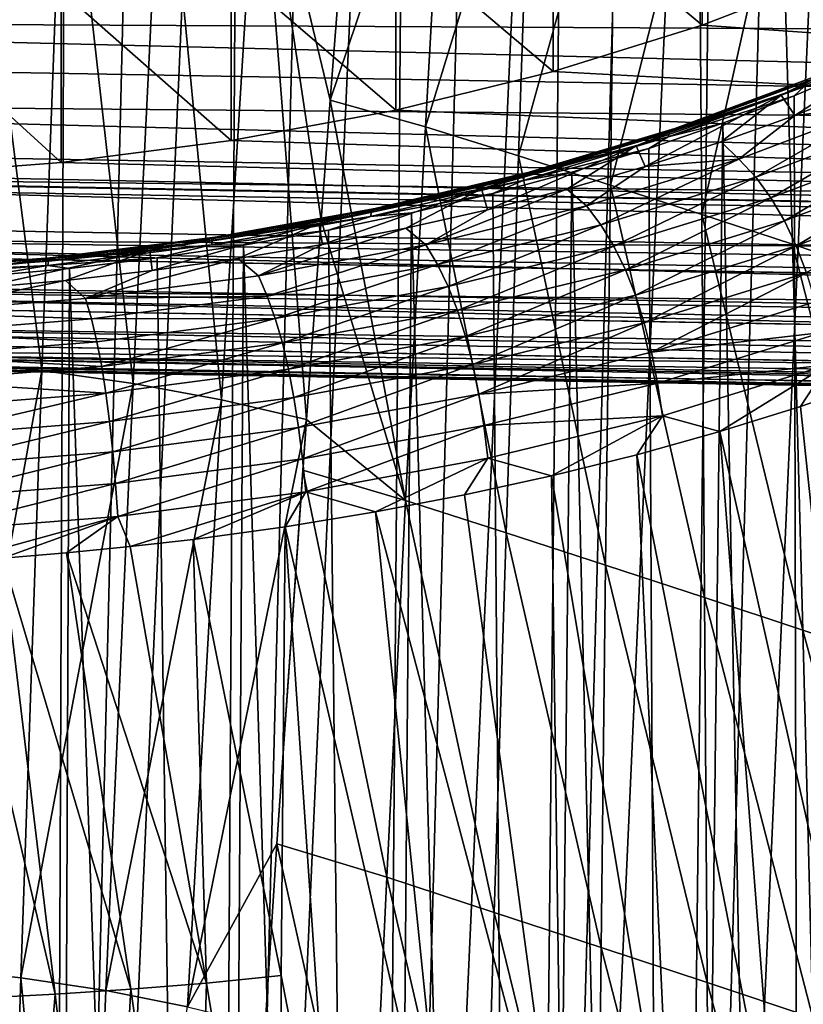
# Model space of a CAD drawing. Header units: metres. Extents: x -109 to 109, y -78 to 121.
# Tile 110 of 256: x -74 to -68, y -24 to -17. Entities that reach past the tile are written whole.
import ezdxf

# ---------------------------------------------------------------- set-up
doc = ezdxf.new("R2010")
doc.units = ezdxf.units.M
doc.layers.add('solid_508554_SW0001', color=7, linetype='CONTINUOUS')

msp = doc.modelspace()

# ---------------------------------------------------------------- linework, layer by layer
at = {"layer": 'solid_508554_SW0001'}
for points in [[(-75.210526, -38.842232, 36.592045), (-74.466881, -5.786892, 18.163504), (-73.797852, -5.848891, 18.056118)], [(-73.935181, -38.94323, 36.41711), (-75.210526, -38.842232, 36.592045), (-73.797852, -5.848891, 18.056118)], [(-73.935181, -38.94323, 36.41711), (-73.797852, -5.848891, 18.056118), (-73.13623, -5.928312, 17.918556)], [(-73.935181, -38.94323, 36.41711), (-73.13623, -5.928312, 17.918556), (-72.483826, -6.024938, 17.751198)], [(-72.687935, -39.110329, 36.127686), (-73.935181, -38.94323, 36.41711), (-72.483826, -6.024938, 17.751198)], [(-72.687935, -39.110329, 36.127686), (-72.483826, -6.024938, 17.751198), (-71.84243, -6.138503, 17.554497)], [(-32.013893, -19.892815, -8.255366), (-69.016418, -5.968924, 15.86152), (-67.967072, -6.375046, 15.158096)], [(-30.661083, -11.140358, 6.904335), (-69.016418, -5.968924, 15.86152), (-32.013893, -19.892815, -8.255366)], [(-72.687935, -39.110329, 36.127686), (-71.84243, -6.138503, 17.554497), (-71.213799, -6.268696, 17.328995)], [(-71.482452, -39.341702, 35.72694), (-72.687935, -39.110329, 36.127686), (-71.213799, -6.268696, 17.328995)], [(-71.482452, -39.341702, 35.72694), (-71.213799, -6.268696, 17.328995), (-70.599655, -6.415161, 17.07531)], [(-71.482452, -39.341702, 35.72694), (-70.599655, -6.415161, 17.07531), (-70.001694, -6.577496, 16.794138)], [(-70.331947, -39.634808, 35.219269), (-71.482452, -39.341702, 35.72694), (-70.001694, -6.577496, 16.794138)], [(-70.331947, -39.634808, 35.219269), (-70.001694, -6.577496, 16.794138), (-69.421532, -6.755256, 16.486248)], [(-70.331947, -39.634808, 35.219269), (-69.421532, -6.755256, 16.486248), (-68.860779, -6.947954, 16.152485)], [(-69.249023, -39.986439, 34.610226), (-70.331947, -39.634808, 35.219269), (-68.860779, -6.947954, 16.152485)], [(-69.249023, -39.986439, 34.610226), (-68.860779, -6.947954, 16.152485), (-68.320961, -7.155062, 15.793764)], [(-69.249023, -39.986439, 34.610226), (-68.320961, -7.155062, 15.793764), (-67.803566, -7.376012, 15.411067)], [(-68.245537, -40.392738, 33.906487), (-69.249023, -39.986439, 34.610226), (-67.803566, -7.376012, 15.411067)], [(-74.711624, -19.259552, 32.251694), (-74.008545, -19.333466, 32.123295), (-74.591515, -14.733409, 28.411951)], [(-74.008545, -19.333466, 32.123295), (-73.838478, -14.808305, 28.281952), (-74.591515, -14.733409, 28.411951)], [(-70.951576, -14.688413, 26.763489), (-71.66494, -15.182568, 27.631533), (-71.829514, -17.288544, 29.44117)], [(-70.951576, -14.688413, 26.763489), (-71.829514, -17.288544, 29.44117), (-71.108917, -17.490919, 29.113289)], [(-70.30928, -14.880413, 26.445099), (-70.951576, -14.688413, 26.763489), (-71.108917, -17.490919, 29.113289)], [(-74.008545, -19.333466, 32.123295), (-73.318962, -19.432037, 31.952047), (-73.838478, -14.808305, 28.281952)], [(-73.318962, -19.432037, 31.952047), (-73.096458, -14.908181, 28.108587), (-73.838478, -14.808305, 28.281952)], [(-70.30928, -14.880413, 26.445099), (-71.108917, -17.490919, 29.113289), (-70.406731, -17.710026, 28.753632)], [(-69.673996, -15.076453, 26.113413), (-70.30928, -14.880413, 26.445099), (-70.406731, -17.710026, 28.753632)], [(-73.318962, -19.432037, 31.952047), (-72.649895, -19.555252, 31.73794), (-73.096458, -14.908181, 28.108587)], [(-72.649895, -19.555252, 31.73794), (-72.37027, -15.033027, 27.891844), (-73.096458, -14.908181, 28.108587)], [(-72.649895, -19.555252, 31.73794), (-72.008621, -19.702835, 31.480757), (-72.37027, -15.033027, 27.891844)], [(-71.829514, -17.288544, 29.44117), (-71.66494, -15.182568, 27.631533), (-72.37027, -15.033027, 27.891844)], [(-71.898048, -18.196373, 30.212442), (-71.829514, -17.288544, 29.44117), (-72.37027, -15.033027, 27.891844)], [(-72.008621, -19.702835, 31.480757), (-71.898048, -18.196373, 30.212442), (-72.37027, -15.033027, 27.891844)], [(-69.673996, -15.076453, 26.113413), (-70.406731, -17.710026, 28.753632), (-69.711327, -17.931339, 28.380543)], [(-69.043762, -15.274136, 25.773161), (-69.673996, -15.076453, 26.113413), (-69.711327, -17.931339, 28.380543)], [(-69.043762, -15.274136, 25.773161), (-69.711327, -17.931339, 28.380543), (-69.020462, -18.152866, 27.999245)], [(-68.419731, -15.47551, 25.424339), (-69.043762, -15.274136, 25.773161), (-69.020462, -18.152866, 27.999245)], [(-43.451965, -16.872438, -18.139725), (-81.016228, -16.00662, -17.204742), (-81.021484, -15.385419, -17.737196)], [(-43.459633, -16.041216, -18.87319), (-43.451965, -16.872438, -18.139725), (-81.021484, -15.385419, -17.737196)], [(-70.142555, -15.772868, -4.119408), (-69.016418, -16.720942, -2.76152), (-69.01638, -15.421894, -3.511504)], [(-68.419731, -15.47551, 25.424339), (-69.020462, -18.152866, 27.999245), (-68.33548, -18.377411, 27.609949)], [(-69.01638, -15.421894, -3.511504), (-69.016418, -16.720942, -2.76152), (-67.967072, -16.314819, -2.058096)], [(-68.419731, -15.47551, 25.424339), (-68.33548, -18.377411, 27.609949), (-67.657188, -18.606647, 27.212053)], [(-67.802704, -15.681896, 25.066345), (-68.419731, -15.47551, 25.424339), (-67.657188, -18.606647, 27.212053)], [(-71.333946, -16.065067, -4.625513), (-70.14254, -17.071899, -3.369396), (-70.142555, -15.772868, -4.119408)], [(-70.142555, -15.772868, -4.119408), (-70.14254, -17.071899, -3.369396), (-69.016418, -16.720942, -2.76152)], [(-43.451965, -16.872438, -18.139725), (-81.013824, -16.215902, -17.004452), (-81.016228, -16.00662, -17.204742)], [(-72.578293, -16.295496, -5.024628), (-71.333893, -17.364096, -3.875494), (-71.333946, -16.065067, -4.625513)], [(-71.333946, -16.065067, -4.625513), (-71.333893, -17.364096, -3.875494), (-70.14254, -17.071899, -3.369396)], [(-43.451965, -16.872438, -18.139725), (-81.007072, -16.684492, -16.510769), (-81.013824, -16.215902, -17.004452)], [(-73.862885, -16.461803, -5.31268), (-72.57827, -17.594532, -4.274623), (-72.578293, -16.295496, -5.024628)], [(-72.578293, -16.295496, -5.024628), (-72.57827, -17.594532, -4.274623), (-71.333893, -17.364096, -3.875494)], [(-67.967072, -16.314819, -2.058096), (-69.016418, -16.720942, -2.76152), (-43.110828, -18.533325, -5.900661)], [(-75.174599, -16.562283, -5.486716), (-73.862907, -17.760845, -4.562685), (-73.862885, -16.461803, -5.31268)], [(-73.862885, -16.461803, -5.31268), (-73.862907, -17.760845, -4.562685), (-72.57827, -17.594532, -4.274623)], [(-75.174599, -16.562283, -5.486716), (-75.174637, -17.861324, -4.73672), (-73.862907, -17.760845, -4.562685)], [(-43.440186, -17.618294, -17.319649), (-81.00206, -16.961143, -16.185299), (-81.007072, -16.684492, -16.510769)], [(-43.451965, -16.872438, -18.139725), (-43.440186, -17.618294, -17.319649), (-81.007072, -16.684492, -16.510769)], [(-69.016418, -16.720942, -2.76152), (-70.14254, -17.071899, -3.369396), (-43.110828, -18.533325, -5.900661)], [(-68.41951, -17.251709, -2.087162), (-67.405029, -16.816002, -1.332494), (-68.31604, -17.404215, -2.351308)], [(-68.16053, -17.121578, -1.848544), (-67.405029, -16.816002, -1.332494), (-68.41951, -17.251709, -2.087162)], [(-67.405029, -16.816002, -1.332494), (-67.784019, -17.191111, -1.982202), (-68.31604, -17.404215, -2.351308)], [(-43.440186, -17.618294, -17.319649), (-80.994835, -17.292599, -15.755108), (-81.00206, -16.961143, -16.185299)], [(-68.245537, -49.560249, 18.027895), (-67.803566, -17.034382, -1.31772), (-68.320961, -17.255331, -1.700416)], [(-68.250237, -17.187145, -1.684468), (-68.320961, -17.255331, -1.700416), (-67.803566, -17.034382, -1.31772)], [(-70.14254, -17.071899, -3.369396), (-71.333893, -17.364096, -3.875494), (-43.110828, -18.533325, -5.900661)], [(-69.223289, -17.502834, -2.469846), (-68.190887, -17.119993, -1.806745), (-69.196701, -17.505819, -2.514068)], [(-68.217056, -17.131016, -1.76356), (-68.190887, -17.119993, -1.806745), (-69.223289, -17.502834, -2.469846)], [(-68.190887, -17.119993, -1.806745), (-68.16053, -17.121578, -1.848544), (-69.196701, -17.505819, -2.514068)], [(-69.196701, -17.505819, -2.514068), (-68.16053, -17.121578, -1.848544), (-68.41951, -17.251709, -2.087162)], [(-69.275269, -17.567251, -2.342832), (-68.320961, -17.255331, -1.700416), (-68.250237, -17.187145, -1.684468)], [(-69.275269, -17.567251, -2.342832), (-68.250237, -17.187145, -1.684468), (-69.263931, -17.534613, -2.38127)], [(-69.263931, -17.534613, -2.38127), (-68.237289, -17.15391, -1.721873), (-69.246208, -17.512651, -2.424572)], [(-68.250237, -17.187145, -1.684468), (-68.237289, -17.15391, -1.721873), (-69.263931, -17.534613, -2.38127)], [(-69.246208, -17.512651, -2.424572), (-68.217056, -17.131016, -1.76356), (-69.223289, -17.502834, -2.469846)], [(-68.237289, -17.15391, -1.721873), (-68.217056, -17.131016, -1.76356), (-69.246208, -17.512651, -2.424572)], [(-67.665474, -17.326557, -2.162637), (-68.31604, -17.404215, -2.351308), (-67.784019, -17.191111, -1.982202)], [(-69.516968, -17.633835, -2.749021), (-68.41951, -17.251709, -2.087162), (-69.449356, -17.791544, -3.022182)], [(-69.196701, -17.505819, -2.514068), (-68.41951, -17.251709, -2.087162), (-69.516968, -17.633835, -2.749021)], [(-68.41951, -17.251709, -2.087162), (-68.873024, -17.604885, -2.698879), (-69.449356, -17.791544, -3.022182)], [(-69.275269, -17.567251, -2.342832), (-68.860779, -17.462439, -2.059138), (-68.320961, -17.255331, -1.700416)], [(-68.41951, -17.251709, -2.087162), (-68.31604, -17.404215, -2.351308), (-68.873024, -17.604885, -2.698879)], [(-68.245537, -49.560249, 18.027895), (-68.320961, -17.255331, -1.700416), (-68.860779, -17.462439, -2.059138)], [(-43.424442, -18.269796, -16.422844), (-80.986343, -17.612198, -15.289604), (-80.994835, -17.292599, -15.755108)], [(-43.440186, -17.618294, -17.319649), (-43.424442, -18.269796, -16.422844), (-80.994835, -17.292599, -15.755108)], [(-71.258911, -20.317377, 31.434866), (-71.829514, -17.288544, 29.44117), (-71.898048, -18.196373, 30.212442)], [(-71.108917, -17.490919, 29.113289), (-71.829514, -17.288544, 29.44117), (-71.258911, -20.317377, 31.434866)], [(-67.665474, -17.326557, -2.162637), (-68.741066, -17.7348, -2.868619), (-68.31604, -17.404215, -2.351308)], [(-68.612831, -17.872253, -3.002543), (-68.741066, -17.7348, -2.868619), (-67.665474, -17.326557, -2.162637)], [(-67.519264, -17.457077, -2.284565), (-68.612831, -17.872253, -3.002543), (-67.665474, -17.326557, -2.162637)], [(-71.333893, -17.364096, -3.875494), (-72.57827, -17.594532, -4.274623), (-43.110828, -18.533325, -5.900661)], [(-68.741066, -17.7348, -2.868619), (-68.873024, -17.604885, -2.698879), (-68.31604, -17.404215, -2.351308)], [(-71.108917, -17.490919, 29.113289), (-71.258911, -20.317377, 31.434866), (-70.499832, -20.561172, 31.036249)], [(-70.406731, -17.710026, 28.753632), (-71.108917, -17.490919, 29.113289), (-70.499832, -20.561172, 31.036249)], [(-69.249023, -49.966553, 17.324158), (-68.860779, -17.462439, -2.059138), (-69.421532, -17.655138, -2.392901)], [(-69.275269, -17.567251, -2.342832), (-69.421532, -17.655138, -2.392901), (-68.860779, -17.462439, -2.059138)], [(-69.249023, -49.966553, 17.324158), (-68.245537, -49.560249, 18.027895), (-68.860779, -17.462439, -2.059138)], [(-68.497871, -18.028173, -3.103118), (-68.612831, -17.872253, -3.002543), (-67.519264, -17.457077, -2.284565)], [(-67.388184, -17.606752, -2.374345), (-68.497871, -18.028173, -3.103118), (-67.519264, -17.457077, -2.284565)], [(-70.369873, -17.895292, -2.911016), (-69.421532, -17.655138, -2.392901), (-69.275269, -17.567251, -2.342832)], [(-70.369873, -17.895292, -2.911016), (-69.275269, -17.567251, -2.342832), (-70.360252, -17.863169, -2.950346)], [(-70.360252, -17.863169, -2.950346), (-69.263931, -17.534613, -2.38127), (-70.345215, -17.842012, -2.995041)], [(-69.275269, -17.567251, -2.342832), (-69.263931, -17.534613, -2.38127), (-70.360252, -17.863169, -2.950346)], [(-70.345215, -17.842012, -2.995041), (-69.246208, -17.512651, -2.424572), (-70.325775, -17.833237, -3.042117)], [(-69.263931, -17.534613, -2.38127), (-69.246208, -17.512651, -2.424572), (-70.345215, -17.842012, -2.995041)], [(-70.325775, -17.833237, -3.042117), (-69.223289, -17.502834, -2.469846), (-70.303215, -17.837427, -3.08843)], [(-69.246208, -17.512651, -2.424572), (-69.223289, -17.502834, -2.469846), (-70.325775, -17.833237, -3.042117)], [(-69.223289, -17.502834, -2.469846), (-69.196701, -17.505819, -2.514068), (-70.303215, -17.837427, -3.08843)], [(-70.303215, -17.837427, -3.08843), (-69.196701, -17.505819, -2.514068), (-69.516968, -17.633835, -2.749021)], [(-43.424442, -18.269796, -16.422844), (-80.97963, -17.825428, -14.944634), (-80.986343, -17.612198, -15.289604)], [(-72.57827, -17.594532, -4.274623), (-73.862907, -17.760845, -4.562685), (-43.110828, -18.533325, -5.900661)], [(-70.686127, -17.95846, -3.311288), (-69.516968, -17.633835, -2.749021), (-70.639862, -18.117054, -3.585983)], [(-70.303215, -17.837427, -3.08843), (-69.516968, -17.633835, -2.749021), (-70.686127, -17.95846, -3.311288)], [(-69.516968, -17.633835, -2.749021), (-70.039406, -17.962614, -3.318483), (-70.639862, -18.117054, -3.585983)], [(-69.516968, -17.633835, -2.749021), (-69.449356, -17.791544, -3.022182), (-70.039406, -17.962614, -3.318483)], [(-68.741066, -17.7348, -2.868619), (-69.449356, -17.791544, -3.022182), (-68.873024, -17.604885, -2.698879)], [(-68.395859, -18.201401, -3.171976), (-68.497871, -18.028173, -3.103118), (-67.388184, -17.606752, -2.374345)], [(-67.271889, -17.774441, -2.433623), (-68.395859, -18.201401, -3.171976), (-67.388184, -17.606752, -2.374345)], [(-70.406731, -17.710026, 28.753632), (-70.499832, -20.561172, 31.036249), (-69.747223, -20.805685, 30.62439)], [(-69.711327, -17.931339, 28.380543), (-70.406731, -17.710026, 28.753632), (-69.747223, -20.805685, 30.62439)], [(-70.369873, -17.895292, -2.911016), (-70.001694, -17.832897, -2.70079), (-69.421532, -17.655138, -2.392901)], [(-69.249023, -49.966553, 17.324158), (-69.421532, -17.655138, -2.392901), (-70.001694, -17.832897, -2.70079)], [(-73.862907, -17.760845, -4.562685), (-75.174637, -17.861324, -4.73672), (-43.110828, -18.533325, -5.900661)], [(-69.891434, -18.088232, -3.479924), (-70.039406, -17.962614, -3.318483), (-69.449356, -17.791544, -3.022182)], [(-68.741066, -17.7348, -2.868619), (-69.891434, -18.088232, -3.479924), (-69.449356, -17.791544, -3.022182)], [(-69.782486, -18.231678, -3.624214), (-69.891434, -18.088232, -3.479924), (-68.741066, -17.7348, -2.868619)], [(-68.612831, -17.872253, -3.002543), (-69.782486, -18.231678, -3.624214), (-68.741066, -17.7348, -2.868619)], [(-68.306396, -18.390882, -3.210869), (-68.395859, -18.201401, -3.171976), (-67.271889, -17.774441, -2.433623)], [(-67.169937, -17.959085, -2.46415), (-68.306396, -18.390882, -3.210869), (-67.271889, -17.774441, -2.433623)], [(-43.404915, -18.819096, -15.460114), (-80.96685, -18.161316, -14.328028), (-80.97963, -17.825428, -14.944634)], [(-43.424442, -18.269796, -16.422844), (-43.404915, -18.819096, -15.460114), (-80.97963, -17.825428, -14.944634)], [(-75.174637, -17.861324, -4.73672), (-76.5, -17.894934, -4.794933), (-43.110828, -18.533325, -5.900661)], [(-71.515709, -18.136414, -3.423619), (-70.360252, -17.863169, -2.950346), (-71.503502, -18.115925, -3.469473)], [(-70.369873, -17.895292, -2.911016), (-70.360252, -17.863169, -2.950346), (-71.515709, -18.136414, -3.423619)], [(-71.503502, -18.115925, -3.469473), (-70.345215, -17.842012, -2.995041), (-71.487717, -18.108015, -3.518049)], [(-70.360252, -17.863169, -2.950346), (-70.345215, -17.842012, -2.995041), (-71.503502, -18.115925, -3.469473)], [(-71.487717, -18.108015, -3.518049), (-70.325775, -17.833237, -3.042117), (-71.469398, -18.113211, -3.5661)], [(-70.345215, -17.842012, -2.995041), (-70.325775, -17.833237, -3.042117), (-71.487717, -18.108015, -3.518049)], [(-70.325775, -17.833237, -3.042117), (-70.303215, -17.837427, -3.08843), (-71.469398, -18.113211, -3.5661)], [(-71.469398, -18.113211, -3.5661), (-70.303215, -17.837427, -3.08843), (-70.686127, -17.95846, -3.311288)], [(-70.331947, -50.318184, 16.715117), (-70.001694, -17.832897, -2.70079), (-70.599655, -17.995234, -2.981963)], [(-70.369873, -17.895292, -2.911016), (-70.599655, -17.995234, -2.981963), (-70.001694, -17.832897, -2.70079)], [(-70.331947, -50.318184, 16.715117), (-69.249023, -49.966553, 17.324158), (-70.001694, -17.832897, -2.70079)], [(-43.110828, -18.533325, -5.900661), (-80.672676, -17.877481, -4.764705), (-80.706459, -18.320942, -5.625801)], [(-77.175194, -17.886227, -4.779854), (-80.672676, -17.877481, -4.764705), (-43.110828, -18.533325, -5.900661)], [(-76.5, -17.894934, -4.794933), (-77.175194, -17.886227, -4.779854), (-43.110828, -18.533325, -5.900661)], [(-71.523514, -18.168108, -3.383547), (-70.599655, -17.995234, -2.981963), (-70.369873, -17.895292, -2.911016)], [(-71.523514, -18.168108, -3.383547), (-70.369873, -17.895292, -2.911016), (-71.515709, -18.136414, -3.423619)], [(-69.684814, -18.39299, -3.73412), (-69.782486, -18.231678, -3.624214), (-68.612831, -17.872253, -3.002543)], [(-69.711327, -17.931339, 28.380543), (-69.747223, -20.805685, 30.62439), (-68.998878, -21.049526, 30.204491)], [(-69.020462, -18.152866, 27.999245), (-69.711327, -17.931339, 28.380543), (-68.998878, -21.049526, 30.204491)], [(-68.497871, -18.028173, -3.103118), (-69.684814, -18.39299, -3.73412), (-68.612831, -17.872253, -3.002543)], [(-71.914993, -18.222252, -3.768191), (-70.686127, -17.95846, -3.311288), (-71.886597, -18.379753, -4.04099)], [(-71.469398, -18.113211, -3.5661), (-70.686127, -17.95846, -3.311288), (-71.914993, -18.222252, -3.768191)], [(-70.686127, -17.95846, -3.311288), (-71.256409, -18.256186, -3.826966), (-71.886597, -18.379753, -4.04099)], [(-71.523514, -18.168108, -3.383547), (-71.213799, -18.141697, -3.235648), (-70.599655, -17.995234, -2.981963)], [(-70.686127, -17.95846, -3.311288), (-70.639862, -18.117054, -3.585983), (-71.256409, -18.256186, -3.826966)], [(-70.331947, -50.318184, 16.715117), (-70.599655, -17.995234, -2.981963), (-71.213799, -18.141697, -3.235648)], [(-71.105507, -18.383448, -3.99066), (-70.639862, -18.117054, -3.585983), (-70.039406, -17.962614, -3.318483)], [(-69.891434, -18.088232, -3.479924), (-71.105507, -18.383448, -3.99066), (-70.039406, -17.962614, -3.318483)], [(-68.229111, -18.595577, -3.221571), (-68.306396, -18.390882, -3.210869), (-67.169937, -17.959085, -2.46415)], [(-71.016945, -18.531879, -4.143583), (-71.105507, -18.383448, -3.99066), (-69.891434, -18.088232, -3.479924)], [(-69.782486, -18.231678, -3.624214), (-71.016945, -18.531879, -4.143583), (-69.891434, -18.088232, -3.479924)], [(-69.598137, -18.571007, -3.81126), (-69.684814, -18.39299, -3.73412), (-68.497871, -18.028173, -3.103118)], [(-68.395859, -18.201401, -3.171976), (-69.598137, -18.571007, -3.81126), (-68.497871, -18.028173, -3.103118)], [(-43.404915, -18.819096, -15.460114), (-80.961586, -18.278105, -14.086722), (-80.96685, -18.161316, -14.328028)], [(-72.72509, -18.383072, -3.755876), (-71.84243, -18.271891, -3.461149), (-71.523514, -18.168108, -3.383547)], [(-72.72509, -18.383072, -3.755876), (-71.523514, -18.168108, -3.383547), (-72.719162, -18.351715, -3.796532)], [(-72.719162, -18.351715, -3.796532), (-71.515709, -18.136414, -3.423619), (-72.709908, -18.331755, -3.8433)], [(-71.523514, -18.168108, -3.383547), (-71.515709, -18.136414, -3.423619), (-72.719162, -18.351715, -3.796532)], [(-72.709908, -18.331755, -3.8433), (-71.503502, -18.115925, -3.469473), (-72.697929, -18.324526, -3.893056)], [(-71.515709, -18.136414, -3.423619), (-71.503502, -18.115925, -3.469473), (-72.709908, -18.331755, -3.8433)], [(-72.697929, -18.324526, -3.893056), (-71.487717, -18.108015, -3.518049), (-72.684036, -18.330511, -3.942478)], [(-71.503502, -18.115925, -3.469473), (-71.487717, -18.108015, -3.518049), (-72.697929, -18.324526, -3.893056)], [(-71.487717, -18.108015, -3.518049), (-71.469398, -18.113211, -3.5661), (-72.684036, -18.330511, -3.942478)], [(-72.684036, -18.330511, -3.942478), (-71.469398, -18.113211, -3.5661), (-71.914993, -18.222252, -3.768191)], [(-71.482452, -50.61129, 16.207441), (-71.213799, -18.141697, -3.235648), (-71.84243, -18.271891, -3.461149)], [(-71.523514, -18.168108, -3.383547), (-71.84243, -18.271891, -3.461149), (-71.213799, -18.141697, -3.235648)], [(-71.482452, -50.61129, 16.207441), (-70.331947, -50.318184, 16.715117), (-71.213799, -18.141697, -3.235648)], [(-71.105507, -18.383448, -3.99066), (-71.256409, -18.256186, -3.826966), (-70.639862, -18.117054, -3.585983)], [(-69.020462, -18.152866, 27.999245), (-68.998878, -21.049526, 30.204491), (-68.256195, -21.295959, 29.776979)], [(-68.33548, -18.377411, 27.609949), (-69.020462, -18.152866, 27.999245), (-68.256195, -21.295959, 29.776979)], [(-73.190948, -18.422504, -4.115038), (-71.914993, -18.222252, -3.768191), (-73.173218, -18.578096, -4.384531)], [(-72.684036, -18.330511, -3.942478), (-71.914993, -18.222252, -3.768191), (-73.190948, -18.422504, -4.115038)], [(-71.914993, -18.222252, -3.768191), (-72.526726, -18.487226, -4.227141), (-73.173218, -18.578096, -4.384531)], [(-71.914993, -18.222252, -3.768191), (-71.886597, -18.379753, -4.04099), (-72.526726, -18.487226, -4.227141)], [(-71.258911, -20.317377, 31.434866), (-71.898048, -18.196373, 30.212442), (-72.008621, -19.702835, 31.480757)], [(-70.937569, -18.697685, -4.261259), (-71.016945, -18.531879, -4.143583), (-69.782486, -18.231678, -3.624214)], [(-69.684814, -18.39299, -3.73412), (-70.937569, -18.697685, -4.261259), (-69.782486, -18.231678, -3.624214)], [(-69.522079, -18.764673, -3.857388), (-69.598137, -18.571007, -3.81126), (-68.395859, -18.201401, -3.171976)], [(-68.306396, -18.390882, -3.210869), (-69.522079, -18.764673, -3.857388), (-68.395859, -18.201401, -3.171976)], [(-43.381847, -19.259575, -14.443054), (-80.943817, -18.601847, -13.31219), (-80.961586, -18.278105, -14.086722)], [(-43.404915, -18.819096, -15.460114), (-43.381847, -19.259575, -14.443054), (-80.961586, -18.278105, -14.086722)], [(-72.72509, -18.383072, -3.755876), (-72.483826, -18.385456, -3.65785), (-71.84243, -18.271891, -3.461149)], [(-71.482452, -50.61129, 16.207441), (-71.84243, -18.271891, -3.461149), (-72.483826, -18.385456, -3.65785)], [(-72.371567, -18.617599, -4.395903), (-71.886597, -18.379753, -4.04099), (-71.256409, -18.256186, -3.826966)], [(-71.105507, -18.383448, -3.99066), (-72.371567, -18.617599, -4.395903), (-71.256409, -18.256186, -3.826966)], [(-43.149418, -19.033312, -6.888099), (-80.711273, -18.377491, -5.752198), (-80.739967, -18.680117, -6.526441)], [(-43.148956, -19.02796, -6.875936), (-80.706459, -18.320942, -5.625801), (-80.711273, -18.377491, -5.752198)], [(-43.149418, -19.033312, -6.888099), (-43.148956, -19.02796, -6.875936), (-80.711273, -18.377491, -5.752198)], [(-43.148956, -19.02796, -6.875936), (-43.110828, -18.533325, -5.900661), (-80.706459, -18.320942, -5.625801)], [(-73.963013, -18.538115, -4.024417), (-73.13623, -18.482082, -3.82521), (-72.72509, -18.383072, -3.755876)], [(-73.963013, -18.538115, -4.024417), (-72.72509, -18.383072, -3.755876), (-73.95903, -18.507, -4.065494)], [(-73.95903, -18.507, -4.065494), (-72.719162, -18.351715, -3.796532), (-73.952805, -18.487419, -4.11292)], [(-72.72509, -18.383072, -3.755876), (-72.719162, -18.351715, -3.796532), (-73.95903, -18.507, -4.065494)], [(-73.952805, -18.487419, -4.11292), (-72.709908, -18.331755, -3.8433), (-73.944756, -18.480684, -4.163528)], [(-72.719162, -18.351715, -3.796532), (-72.709908, -18.331755, -3.8433), (-73.952805, -18.487419, -4.11292)], [(-73.944756, -18.480684, -4.163528), (-72.697929, -18.324526, -3.893056), (-73.935425, -18.48724, -4.213939)], [(-72.709908, -18.331755, -3.8433), (-72.697929, -18.324526, -3.893056), (-73.944756, -18.480684, -4.163528)], [(-72.697929, -18.324526, -3.893056), (-72.684036, -18.330511, -3.942478), (-73.935425, -18.48724, -4.213939)], [(-73.935425, -18.48724, -4.213939), (-72.684036, -18.330511, -3.942478), (-73.190948, -18.422504, -4.115038)], [(-72.72509, -18.383072, -3.755876), (-73.13623, -18.482082, -3.82521), (-72.483826, -18.385456, -3.65785)], [(-72.687935, -50.842659, 15.806696), (-72.483826, -18.385456, -3.65785), (-73.13623, -18.482082, -3.82521)], [(-72.687935, -50.842659, 15.806696), (-71.482452, -50.61129, 16.207441), (-72.483826, -18.385456, -3.65785)], [(-72.371567, -18.617599, -4.395903), (-72.526726, -18.487226, -4.227141), (-71.886597, -18.379753, -4.04099)], [(-72.304298, -18.769966, -4.555637), (-72.371567, -18.617599, -4.395903), (-71.105507, -18.383448, -3.99066)], [(-71.016945, -18.531879, -4.143583), (-72.304298, -18.769966, -4.555637), (-71.105507, -18.383448, -3.99066)], [(-69.456306, -18.972942, -3.874274), (-69.522079, -18.764673, -3.857388), (-68.306396, -18.390882, -3.210869)], [(-68.229111, -18.595577, -3.221571), (-69.456306, -18.972942, -3.874274), (-68.306396, -18.390882, -3.210869)], [(-68.33548, -18.377411, 27.609949), (-68.256195, -21.295959, 29.776979), (-67.519958, -21.546858, 29.341328)], [(-67.657188, -18.606647, 27.212053), (-68.33548, -18.377411, 27.609949), (-67.519958, -21.546858, 29.341328)], [(-74.500877, -18.557159, -4.348266), (-73.190948, -18.422504, -4.115038), (-74.494698, -18.711292, -4.615232)], [(-73.935425, -18.48724, -4.213939), (-73.190948, -18.422504, -4.115038), (-74.500877, -18.557159, -4.348266)], [(-73.190948, -18.422504, -4.115038), (-73.829094, -18.652763, -4.513857), (-74.494698, -18.711292, -4.615232)], [(-73.190948, -18.422504, -4.115038), (-73.173218, -18.578096, -4.384531), (-73.829094, -18.652763, -4.513857)], [(-70.867104, -18.879688, -4.345297), (-70.937569, -18.697685, -4.261259), (-69.684814, -18.39299, -3.73412)], [(-69.598137, -18.571007, -3.81126), (-70.867104, -18.879688, -4.345297), (-69.684814, -18.39299, -3.73412)], [(-75.225365, -18.631741, -4.186583), (-74.466881, -18.623501, -4.070156), (-73.963013, -18.538115, -4.024417)], [(-75.225365, -18.631741, -4.186583), (-73.963013, -18.538115, -4.024417), (-75.223366, -18.600773, -4.227914)], [(-75.223366, -18.600773, -4.227914), (-73.95903, -18.507, -4.065494), (-75.220238, -18.581423, -4.275738)], [(-73.963013, -18.538115, -4.024417), (-73.95903, -18.507, -4.065494), (-75.223366, -18.600773, -4.227914)], [(-75.220238, -18.581423, -4.275738), (-73.952805, -18.487419, -4.11292), (-75.216194, -18.574984, -4.326861)], [(-73.95903, -18.507, -4.065494), (-73.952805, -18.487419, -4.11292), (-75.220238, -18.581423, -4.275738)], [(-75.216194, -18.574984, -4.326861), (-73.944756, -18.480684, -4.163528), (-75.21151, -18.581884, -4.377868)], [(-73.952805, -18.487419, -4.11292), (-73.944756, -18.480684, -4.163528), (-75.216194, -18.574984, -4.326861)], [(-73.944756, -18.480684, -4.163528), (-73.935425, -18.48724, -4.213939), (-75.21151, -18.581884, -4.377868)], [(-75.21151, -18.581884, -4.377868), (-73.935425, -18.48724, -4.213939), (-74.500877, -18.557159, -4.348266)], [(-73.963013, -18.538115, -4.024417), (-74.466881, -18.623501, -4.070156), (-73.797852, -18.561502, -3.962771)], [(-73.963013, -18.538115, -4.024417), (-73.797852, -18.561502, -3.962771), (-73.13623, -18.482082, -3.82521)], [(-72.687935, -50.842659, 15.806696), (-73.13623, -18.482082, -3.82521), (-73.797852, -18.561502, -3.962771)], [(-73.677422, -18.788429, -4.691748), (-73.173218, -18.578096, -4.384531), (-72.526726, -18.487226, -4.227141)], [(-72.371567, -18.617599, -4.395903), (-73.677422, -18.788429, -4.691748), (-72.526726, -18.487226, -4.227141)], [(-72.244026, -18.939312, -4.679444), (-72.304298, -18.769966, -4.555637), (-71.016945, -18.531879, -4.143583)], [(-70.937569, -18.697685, -4.261259), (-72.244026, -18.939312, -4.679444), (-71.016945, -18.531879, -4.143583)], [(-43.381847, -19.259575, -14.443054), (-80.94088, -18.646383, -13.189376), (-80.943817, -18.601847, -13.31219)], [(-73.935181, -51.009758, 15.517272), (-73.797852, -18.561502, -3.962771), (-74.466881, -18.623501, -4.070156)], [(-73.935181, -51.009758, 15.517272), (-72.687935, -50.842659, 15.806696), (-73.797852, -18.561502, -3.962771)], [(-73.677422, -18.788429, -4.691748), (-73.829094, -18.652763, -4.513857), (-73.173218, -18.578096, -4.384531)], [(-70.805222, -19.076841, -4.397456), (-70.867104, -18.879688, -4.345297), (-69.598137, -18.571007, -3.81126)], [(-69.522079, -18.764673, -3.857388), (-70.805222, -19.076841, -4.397456), (-69.598137, -18.571007, -3.81126)], [(-69.400482, -19.194767, -3.863684), (-69.456306, -18.972942, -3.874274), (-68.229111, -18.595577, -3.221571)], [(-68.163643, -18.814444, -3.205863), (-69.400482, -19.194767, -3.863684), (-68.229111, -18.595577, -3.221571)], [(-43.355518, -19.585926, -13.383922), (-80.917702, -18.926825, -12.261011), (-80.94088, -18.646383, -13.189376)], [(-43.381847, -19.259575, -14.443054), (-43.355518, -19.585926, -13.383922), (-80.94088, -18.646383, -13.189376)], [(-43.187134, -19.418465, -7.912763), (-80.739967, -18.680117, -6.526441), (-80.749405, -18.766315, -6.788556)], [(-43.187134, -19.418465, -7.912763), (-43.149418, -19.033312, -6.888099), (-80.739967, -18.680117, -6.526441)], [(-75.210526, -51.110756, 15.34234), (-73.935181, -51.009758, 15.517272), (-75.141487, -18.667908, -4.14707)], [(-73.935181, -51.009758, 15.517272), (-74.466881, -18.623501, -4.070156), (-75.141487, -18.667908, -4.14707)], [(-75.01049, -18.894295, -4.875344), (-74.494698, -18.711292, -4.615232), (-73.829094, -18.652763, -4.513857)], [(-73.677422, -18.788429, -4.691748), (-75.01049, -18.894295, -4.875344), (-73.829094, -18.652763, -4.513857)], [(-72.304298, -18.769966, -4.555637), (-73.677422, -18.788429, -4.691748), (-72.371567, -18.617599, -4.395903)], [(-72.190498, -19.124462, -4.768928), (-72.244026, -18.939312, -4.679444), (-70.937569, -18.697685, -4.261259)], [(-70.867104, -18.879688, -4.345297), (-72.190498, -19.124462, -4.768928), (-70.937569, -18.697685, -4.261259)], [(-43.187546, -19.422119, -7.924383), (-80.749405, -18.766315, -6.788556), (-80.772858, -18.951162, -7.457378)], [(-43.187546, -19.422119, -7.924383), (-43.187134, -19.418465, -7.912763), (-80.749405, -18.766315, -6.788556)], [(-73.632126, -18.943636, -4.856402), (-75.01049, -18.894295, -4.875344), (-73.677422, -18.788429, -4.691748)], [(-72.304298, -18.769966, -4.555637), (-73.632126, -18.943636, -4.856402), (-73.677422, -18.788429, -4.691748)], [(-72.244026, -18.939312, -4.679444), (-73.632126, -18.943636, -4.856402), (-72.304298, -18.769966, -4.555637)], [(-70.751617, -19.288092, -4.419502), (-70.805222, -19.076841, -4.397456), (-69.522079, -18.764673, -3.857388)], [(-69.456306, -18.972942, -3.874274), (-70.751617, -19.288092, -4.419502), (-69.522079, -18.764673, -3.857388)], [(-68.109634, -19.04644, -3.165523), (-69.400482, -19.194767, -3.863684), (-68.163643, -18.814444, -3.205863)], [(-73.632126, -18.943636, -4.856402), (-74.987625, -19.051216, -5.042977), (-75.01049, -18.894295, -4.875344)], [(-72.143425, -19.324368, -4.825852), (-72.190498, -19.124462, -4.768928), (-70.867104, -18.879688, -4.345297)], [(-70.805222, -19.076841, -4.397456), (-72.143425, -19.324368, -4.825852), (-70.867104, -18.879688, -4.345297)], [(-43.355518, -19.585926, -13.383922), (-80.892265, -19.116896, -11.310081), (-80.917702, -18.926825, -12.261011)], [(-43.224388, -19.692928, -8.986189), (-80.772858, -18.951162, -7.457378), (-80.786606, -19.039257, -7.86124)], [(-43.224388, -19.692928, -8.986189), (-43.187546, -19.422119, -7.924383), (-80.772858, -18.951162, -7.457378)], [(-73.591583, -19.11554, -4.984638), (-74.987625, -19.051216, -5.042977), (-73.632126, -18.943636, -4.856402)], [(-72.244026, -18.939312, -4.679444), (-73.591583, -19.11554, -4.984638), (-73.632126, -18.943636, -4.856402)], [(-73.555542, -19.302963, -5.078058), (-73.591583, -19.11554, -4.984638), (-72.244026, -18.939312, -4.679444)], [(-72.190498, -19.124462, -4.768928), (-73.555542, -19.302963, -5.078058), (-72.244026, -18.939312, -4.679444)], [(-70.705971, -19.512394, -4.413197), (-70.751617, -19.288092, -4.419502), (-69.456306, -18.972942, -3.874274)], [(-69.400482, -19.194767, -3.863684), (-70.705971, -19.512394, -4.413197), (-69.456306, -18.972942, -3.874274)], [(-43.224754, -19.695072, -8.997053), (-80.786606, -19.039257, -7.86124), (-80.804817, -19.131584, -8.409948)], [(-43.224754, -19.695072, -8.997053), (-43.224388, -19.692928, -8.986189), (-80.786606, -19.039257, -7.86124)], [(-73.591583, -19.11554, -4.984638), (-74.967216, -19.224667, -5.173895), (-74.987625, -19.051216, -5.042977)], [(-68.109634, -19.04644, -3.165523), (-69.354271, -19.429102, -3.827387), (-69.400482, -19.194767, -3.863684)], [(-68.066742, -19.290537, -3.10234), (-69.354271, -19.429102, -3.827387), (-68.109634, -19.04644, -3.165523)], [(-43.326237, -19.79422, -12.295474), (-80.888306, -19.13732, -11.16731), (-80.892265, -19.116896, -11.310081)], [(-43.355518, -19.585926, -13.383922), (-43.326237, -19.79422, -12.295474), (-80.892265, -19.116896, -11.310081)], [(-43.260273, -19.848045, -10.083282), (-80.804817, -19.131584, -8.409948), (-80.822441, -19.193054, -8.957347)], [(-43.260273, -19.848045, -10.083282), (-43.224754, -19.695072, -8.997053), (-80.804817, -19.131584, -8.409948)], [(-73.555542, -19.302963, -5.078058), (-74.967216, -19.224667, -5.173895), (-73.591583, -19.11554, -4.984638)], [(-73.52375, -19.504862, -5.138433), (-73.555542, -19.302963, -5.078058), (-72.190498, -19.124462, -4.768928)], [(-72.143425, -19.324368, -4.825852), (-73.52375, -19.504862, -5.138433), (-72.190498, -19.124462, -4.768928)], [(-72.102524, -19.537981, -4.851985), (-72.143425, -19.324368, -4.825852), (-70.805222, -19.076841, -4.397456)], [(-70.751617, -19.288092, -4.419502), (-72.102524, -19.537981, -4.851985), (-70.805222, -19.076841, -4.397456)], [(-43.326237, -19.79422, -12.295474), (-80.864792, -19.214851, -10.34523), (-80.888306, -19.13732, -11.16731)], [(-43.260273, -19.848045, -10.083282), (-80.822441, -19.193054, -8.957347), (-80.835556, -19.219755, -9.3755)], [(-69.354271, -19.429102, -3.827387), (-70.705971, -19.512394, -4.413197), (-69.400482, -19.194767, -3.863684)], [(-43.294361, -19.881945, -11.190825), (-80.856476, -19.225878, -10.063829), (-80.864792, -19.214851, -10.34523)], [(-43.326237, -19.79422, -12.295474), (-43.294361, -19.881945, -11.190825), (-80.864792, -19.214851, -10.34523)], [(-43.294361, -19.881945, -11.190825), (-80.835556, -19.219755, -9.3755), (-80.856476, -19.225878, -10.063829)], [(-43.294361, -19.881945, -11.190825), (-43.260273, -19.848045, -10.083282), (-80.835556, -19.219755, -9.3755)], [(-73.555542, -19.302963, -5.078058), (-74.949036, -19.413465, -5.269701), (-74.967216, -19.224667, -5.173895)], [(-74.823357, -23.852583, 36.017418), (-74.008545, -19.333466, 32.123295), (-74.711624, -19.259552, 32.251694)], [(-73.52375, -19.504862, -5.138433), (-74.949036, -19.413465, -5.269701), (-73.555542, -19.302963, -5.078058)], [(-74.823357, -23.852583, 36.017418), (-74.166359, -23.92552, 35.890602), (-74.008545, -19.333466, 32.123295)], [(-74.166359, -23.92552, 35.890602), (-73.318962, -19.432037, 31.952047), (-74.008545, -19.333466, 32.123295)], [(-73.495956, -19.72019, -5.167539), (-73.52375, -19.504862, -5.138433), (-72.143425, -19.324368, -4.825852)], [(-72.102524, -19.537981, -4.851985), (-73.495956, -19.72019, -5.167539), (-72.143425, -19.324368, -4.825852)], [(-72.067482, -19.764252, -4.849087), (-72.102524, -19.537981, -4.851985), (-70.751617, -19.288092, -4.419502)], [(-70.705971, -19.512394, -4.413197), (-72.067482, -19.764252, -4.849087), (-70.751617, -19.288092, -4.419502)], [(-68.066742, -19.290537, -3.10234), (-69.317345, -19.674906, -3.76716), (-69.354271, -19.429102, -3.827387)], [(-68.066742, -19.290537, -3.10234), (-68.884026, -19.795341, -3.491372), (-69.317345, -19.674906, -3.76716)], [(-68.066742, -19.290537, -3.10234), (-68.274467, -19.605782, -3.162987), (-68.884026, -19.795341, -3.491372)], [(-68.066742, -19.290537, -3.10234), (-67.683899, -19.401892, -2.809832), (-68.274467, -19.605782, -3.162987)], [(-73.52375, -19.504862, -5.138433), (-74.932854, -19.616575, -5.332178), (-74.949036, -19.413465, -5.269701)], [(-74.166359, -23.92552, 35.890602), (-73.524628, -24.022797, 35.721458), (-73.318962, -19.432037, 31.952047)], [(-73.524628, -24.022797, 35.721458), (-72.649895, -19.555252, 31.73794), (-73.318962, -19.432037, 31.952047)], [(-69.354271, -19.429102, -3.827387), (-70.667946, -19.748693, -4.3803), (-70.705971, -19.512394, -4.413197)], [(-69.317345, -19.674906, -3.76716), (-70.667946, -19.748693, -4.3803), (-69.354271, -19.429102, -3.827387)], [(-67.689148, -25.132544, -1.233298), (-68.274467, -19.605782, -3.162987), (-67.683899, -19.401892, -2.809832)], [(-74.918442, -19.83296, -5.363112), (-74.932854, -19.616575, -5.332178), (-73.52375, -19.504862, -5.138433)], [(-73.495956, -19.72019, -5.167539), (-74.918442, -19.83296, -5.363112), (-73.52375, -19.504862, -5.138433)], [(-73.524628, -24.022797, 35.721458), (-72.906662, -24.144394, 35.509968), (-72.649895, -19.555252, 31.73794)], [(-73.471848, -19.947905, -5.167141), (-73.495956, -19.72019, -5.167539), (-72.102524, -19.537981, -4.851985)], [(-72.067482, -19.764252, -4.849087), (-73.471848, -19.947905, -5.167141), (-72.102524, -19.537981, -4.851985)], [(-72.906662, -24.144394, 35.509968), (-72.008621, -19.702835, 31.480757), (-72.649895, -19.555252, 31.73794)], [(-72.037979, -20.002129, -4.818918), (-72.067482, -19.764252, -4.849087), (-70.705971, -19.512394, -4.413197)], [(-70.667946, -19.748693, -4.3803), (-72.037979, -20.002129, -4.818918), (-70.705971, -19.512394, -4.413197)], [(-67.689148, -25.132544, -1.233298), (-68.884026, -19.795341, -3.491372), (-68.274467, -19.605782, -3.162987)], [(-74.905502, -20.061579, -5.364282), (-74.918442, -19.83296, -5.363112), (-73.495956, -19.72019, -5.167539)], [(-73.471848, -19.947905, -5.167141), (-74.905502, -20.061579, -5.364282), (-73.495956, -19.72019, -5.167539)], [(-72.906662, -24.144394, 35.509968), (-72.23111, -22.911865, 34.135246), (-72.008621, -19.702835, 31.480757)], [(-72.23111, -22.911865, 34.135246), (-72.036232, -20.087591, 31.802397), (-72.008621, -19.702835, 31.480757)], [(-71.258911, -20.317377, 31.434866), (-72.008621, -19.702835, 31.480757), (-72.036232, -20.087591, 31.802397)], [(-69.317345, -19.674906, -3.76716), (-70.63726, -19.995949, -4.322582), (-70.667946, -19.748693, -4.3803)], [(-69.317345, -19.674906, -3.76716), (-70.155205, -20.129881, -4.071056), (-70.63726, -19.995949, -4.322582)], [(-69.317345, -19.674906, -3.76716), (-69.511383, -19.970175, -3.794298), (-70.155205, -20.129881, -4.071056)], [(-69.317345, -19.674906, -3.76716), (-68.884026, -19.795341, -3.491372), (-69.511383, -19.970175, -3.794298)], [(-73.451126, -20.186954, -5.139004), (-73.471848, -19.947905, -5.167141), (-72.067482, -19.764252, -4.849087)], [(-72.037979, -20.002129, -4.818918), (-73.451126, -20.186954, -5.139004), (-72.067482, -19.764252, -4.849087)], [(-72.013756, -20.250565, -4.763247), (-72.037979, -20.002129, -4.818918), (-70.667946, -19.748693, -4.3803)], [(-70.63726, -19.995949, -4.322582), (-72.013756, -20.250565, -4.763247), (-70.667946, -19.748693, -4.3803)], [(-68.455872, -25.355869, -1.620203), (-69.511383, -19.970175, -3.794298), (-68.884026, -19.795341, -3.491372)], [(-67.689148, -25.132544, -1.233298), (-68.455872, -25.355869, -1.620203), (-68.884026, -19.795341, -3.491372)], [(-74.893738, -20.30139, -5.337466), (-74.905502, -20.061579, -5.364282), (-73.471848, -19.947905, -5.167141)], [(-73.451126, -20.186954, -5.139004), (-74.893738, -20.30139, -5.337466), (-73.471848, -19.947905, -5.167141)], [(-73.433533, -20.436298, -5.084903), (-73.451126, -20.186954, -5.139004), (-72.037979, -20.002129, -4.818918)], [(-72.013756, -20.250565, -4.763247), (-73.433533, -20.436298, -5.084903), (-72.037979, -20.002129, -4.818918)], [(-70.63726, -19.995949, -4.322582), (-71.486198, -20.402342, -4.543297), (-72.013756, -20.250565, -4.763247)], [(-70.63726, -19.995949, -4.322582), (-70.813995, -20.274055, -4.320939), (-71.486198, -20.402342, -4.543297)], [(-70.63726, -19.995949, -4.322582), (-70.155205, -20.129881, -4.071056), (-70.813995, -20.274055, -4.320939)], [(-69.252686, -25.553326, -1.962368), (-70.155205, -20.129881, -4.071056), (-69.511383, -19.970175, -3.794298)], [(-68.455872, -25.355869, -1.620203), (-69.252686, -25.553326, -1.962368), (-69.511383, -19.970175, -3.794298)], [(-71.401421, -23.166128, 33.727524), (-72.036232, -20.087591, 31.802397), (-72.23111, -22.911865, 34.135246)], [(-71.258911, -20.317377, 31.434866), (-72.036232, -20.087591, 31.802397), (-71.401421, -23.166128, 33.727524)], [(-70.077141, -25.724024, -2.258253), (-70.813995, -20.274055, -4.320939), (-70.155205, -20.129881, -4.071056)], [(-69.252686, -25.553326, -1.962368), (-70.077141, -25.724024, -2.258253), (-70.155205, -20.129881, -4.071056)], [(-74.882904, -20.551357, -5.284446), (-74.893738, -20.30139, -5.337466), (-73.451126, -20.186954, -5.139004)], [(-73.433533, -20.436298, -5.084903), (-74.882904, -20.551357, -5.284446), (-73.451126, -20.186954, -5.139004)], [(-72.013756, -20.250565, -4.763247), (-73.340889, -20.665367, -4.999211), (-73.433533, -20.436298, -5.084903)], [(-72.013756, -20.250565, -4.763247), (-72.864128, -20.610464, -4.904544), (-73.340889, -20.665367, -4.999211)], [(-72.013756, -20.250565, -4.763247), (-72.170235, -20.514427, -4.737557), (-72.864128, -20.610464, -4.904544)], [(-72.013756, -20.250565, -4.763247), (-71.486198, -20.402342, -4.543297), (-72.170235, -20.514427, -4.737557)], [(-70.077141, -25.724024, -2.258253), (-71.486198, -20.402342, -4.543297), (-70.813995, -20.274055, -4.320939)], [(-71.258911, -20.317377, 31.434866), (-71.401421, -23.166128, 33.727524), (-70.588448, -23.431606, 33.291847)], [(-70.499832, -20.561172, 31.036249), (-71.258911, -20.317377, 31.434866), (-70.588448, -23.431606, 33.291847)], [(-73.433533, -20.436298, -5.084903), (-74.667938, -20.777464, -5.193382), (-74.882904, -20.551357, -5.284446)], [(-73.433533, -20.436298, -5.084903), (-74.304031, -20.752798, -5.150659), (-74.667938, -20.777464, -5.193382)], [(-73.433533, -20.436298, -5.084903), (-73.820984, -20.713007, -5.081733), (-74.304031, -20.752798, -5.150659)], [(-73.433533, -20.436298, -5.084903), (-73.340889, -20.665367, -4.999211), (-73.820984, -20.713007, -5.081733)], [(-70.926735, -25.867037, -2.506268), (-72.170235, -20.514427, -4.737557), (-71.486198, -20.402342, -4.543297)], [(-70.077141, -25.724024, -2.258253), (-70.926735, -25.867037, -2.506268), (-71.486198, -20.402342, -4.543297)], [(-72.2005, -23.909191, -3.561306), (-72.864128, -20.610464, -4.904544), (-72.170235, -20.514427, -4.737557)], [(-71.799049, -25.981314, -2.704876), (-72.2005, -23.909191, -3.561306), (-72.170235, -20.514427, -4.737557)], [(-70.926735, -25.867037, -2.506268), (-71.799049, -25.981314, -2.704876), (-72.170235, -20.514427, -4.737557)], [(-73.340889, -20.665367, -4.999211), (-72.864128, -20.610464, -4.904544), (-72.764748, -23.967066, -3.661299)], [(-72.764748, -23.967066, -3.661299), (-72.864128, -20.610464, -4.904544), (-72.2005, -23.909191, -3.561306)], [(-70.499832, -20.561172, 31.036249), (-70.588448, -23.431606, 33.291847), (-69.781563, -23.697046, 32.843651)], [(-69.747223, -20.805685, 30.62439), (-70.499832, -20.561172, 31.036249), (-69.781563, -23.697046, 32.843651)], [(-73.820984, -20.713007, -5.081733), (-73.340889, -20.665367, -4.999211), (-72.764748, -23.967066, -3.661299)], [(-74.667938, -20.777464, -5.193382), (-74.304031, -20.752798, -5.150659), (-73.907509, -24.049788, -3.799518)], [(-74.304031, -20.752798, -5.150659), (-73.820984, -20.713007, -5.081733), (-73.334763, -24.01252, -3.737208)], [(-74.304031, -20.752798, -5.150659), (-73.334763, -24.01252, -3.737208), (-73.907509, -24.049788, -3.799518)], [(-73.820984, -20.713007, -5.081733), (-72.764748, -23.967066, -3.661299), (-73.334763, -24.01252, -3.737208)], [(-74.667938, -20.777464, -5.193382), (-73.907509, -24.049788, -3.799518), (-74.481865, -24.079844, -3.850628)], [(-69.747223, -20.805685, 30.62439), (-69.781563, -23.697046, 32.843651), (-68.978867, -23.961672, 32.387573)], [(-68.998878, -21.049526, 30.204491), (-69.747223, -20.805685, 30.62439), (-68.978867, -23.961672, 32.387573)], [(-68.998878, -21.049526, 30.204491), (-68.978867, -23.961672, 32.387573), (-68.181747, -24.228756, 31.924154)], [(-68.256195, -21.295959, 29.776979), (-68.998878, -21.049526, 30.204491), (-68.181747, -24.228756, 31.924154)], [(-68.256195, -21.295959, 29.776979), (-68.181747, -24.228756, 31.924154), (-67.390884, -24.500149, 31.452932)], [(-67.519958, -21.546858, 29.341328), (-68.256195, -21.295959, 29.776979), (-67.390884, -24.500149, 31.452932)], [(-72.906662, -24.144394, 35.509968), (-72.321312, -24.290291, 35.256115), (-72.23111, -22.911865, 34.135246)], [(-71.536217, -26.03554, 35.990509), (-72.23111, -22.911865, 34.135246), (-72.321312, -24.290291, 35.256115)], [(-71.401421, -23.166128, 33.727524), (-72.23111, -22.911865, 34.135246), (-71.536217, -26.03554, 35.990509)], [(-71.401421, -23.166128, 33.727524), (-71.536217, -26.03554, 35.990509), (-70.672386, -26.319109, 35.519253)], [(-70.588448, -23.431606, 33.291847), (-71.401421, -23.166128, 33.727524), (-70.672386, -26.319109, 35.519253)], [(-70.588448, -23.431606, 33.291847), (-70.672386, -26.319109, 35.519253), (-69.814186, -26.603003, 35.036964)], [(-69.781563, -23.697046, 32.843651), (-70.588448, -23.431606, 33.291847), (-69.814186, -26.603003, 35.036964)], [(-69.781563, -23.697046, 32.843651), (-69.814186, -26.603003, 35.036964), (-68.960289, -26.886858, 34.547131)], [(-68.978867, -23.961672, 32.387573), (-69.781563, -23.697046, 32.843651), (-68.960289, -26.886858, 34.547131)], [(-74.311798, -28.58301, 39.582478), (-74.166359, -23.92552, 35.890602), (-74.823357, -23.852583, 36.017418)], [(-74.311798, -28.58301, 39.582478), (-73.713257, -28.678982, 39.415447), (-74.166359, -23.92552, 35.890602)], [(-73.713257, -28.678982, 39.415447), (-73.524628, -24.022797, 35.721458), (-74.166359, -23.92552, 35.890602)], [(-73.334763, -24.01252, -3.737208), (-72.764748, -23.967066, -3.661299), (-72.865723, -27.350466, -2.346859)], [(-72.764748, -23.967066, -3.661299), (-72.209419, -27.305864, -2.277626), (-72.865723, -27.350466, -2.346859)], [(-72.764748, -23.967066, -3.661299), (-72.2005, -23.909191, -3.561306), (-72.209419, -27.305864, -2.277626)], [(-72.209419, -27.305864, -2.277626), (-72.2005, -23.909191, -3.561306), (-71.799049, -25.981314, -2.704876)], [(-68.978867, -23.961672, 32.387573), (-68.960289, -26.886858, 34.547131), (-68.111984, -27.173378, 34.050167)], [(-68.181747, -24.228756, 31.924154), (-68.978867, -23.961672, 32.387573), (-68.111984, -27.173378, 34.050167)], [(-74.481865, -24.079844, -3.850628), (-73.907509, -24.049788, -3.799518), (-74.184494, -27.414379, -2.450861)], [(-73.907509, -24.049788, -3.799518), (-73.524559, -27.38596, -2.403303), (-74.184494, -27.414379, -2.450861)], [(-73.907509, -24.049788, -3.799518), (-73.334763, -24.01252, -3.737208), (-73.524559, -27.38596, -2.403303)], [(-73.713257, -28.678982, 39.415447), (-72.906662, -24.144394, 35.509968), (-73.524628, -24.022797, 35.721458)], [(-73.334763, -24.01252, -3.737208), (-72.865723, -27.350466, -2.346859), (-73.524559, -27.38596, -2.403303)]]:
    msp.add_3dface(points, dxfattribs=at)

doc.saveas('drawing.dxf')
